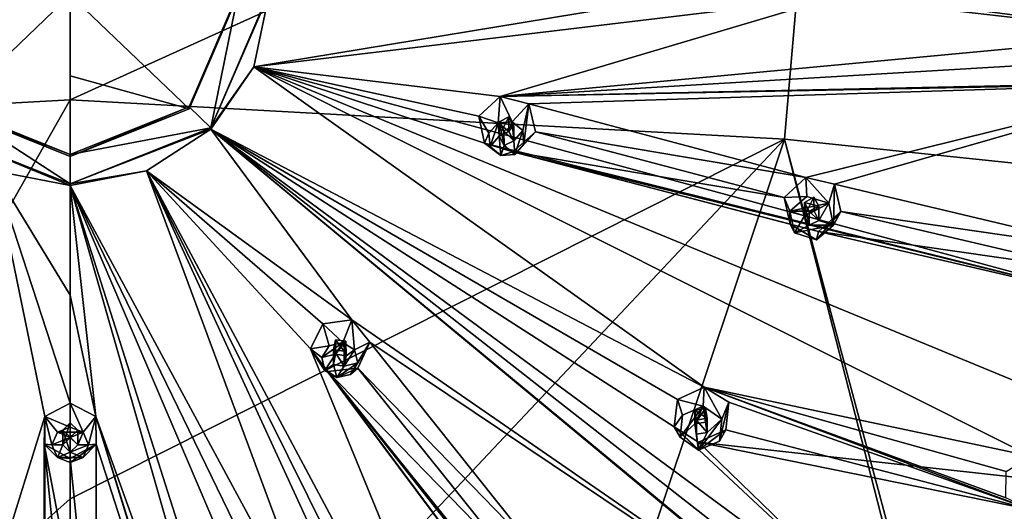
# Model space of a CAD drawing. Header units: millimetres. Extents: x -348 to 175, y 0 to 247.
# Tile 95 of 196: x -302 to -269, y 178 to 194. Entities that reach past the tile are written whole.
import ezdxf

# ---------------------------------------------------------------- set-up
doc = ezdxf.new("R2010")
doc.units = ezdxf.units.MM
doc.header["$LTSCALE"] = 65.185185
for name, color, linetype in [('18', 7, 'CONTINUOUS'), ('26', 7, 'CONTINUOUS'), ('265', 7, 'CONTINUOUS'), ('266', 7, 'CONTINUOUS'), ('267', 7, 'CONTINUOUS'), ('268', 7, 'CONTINUOUS'), ('269', 7, 'CONTINUOUS'), ('27', 7, 'CONTINUOUS'), ('270', 7, 'CONTINUOUS'), ('271', 7, 'CONTINUOUS'), ('272', 7, 'CONTINUOUS'), ('273', 7, 'CONTINUOUS'), ('274', 7, 'CONTINUOUS'), ('275', 7, 'CONTINUOUS'), ('276', 7, 'CONTINUOUS'), ('277', 7, 'CONTINUOUS'), ('278', 7, 'CONTINUOUS'), ('279', 7, 'CONTINUOUS'), ('34', 7, 'CONTINUOUS'), ('35', 7, 'CONTINUOUS'), ('355', 7, 'CONTINUOUS'), ('356', 7, 'CONTINUOUS'), ('357', 7, 'CONTINUOUS'), ('358', 7, 'CONTINUOUS'), ('359', 7, 'CONTINUOUS'), ('36', 7, 'CONTINUOUS'), ('360', 7, 'CONTINUOUS'), ('361', 7, 'CONTINUOUS'), ('362', 7, 'CONTINUOUS'), ('363', 7, 'CONTINUOUS'), ('364', 7, 'CONTINUOUS'), ('427', 7, 'CONTINUOUS'), ('430', 7, 'CONTINUOUS'), ('434', 7, 'CONTINUOUS'), ('438', 7, 'CONTINUOUS'), ('440', 7, 'CONTINUOUS'), ('441', 7, 'CONTINUOUS'), ('68', 7, 'CONTINUOUS'), ('90', 7, 'CONTINUOUS'), ('93', 7, 'CONTINUOUS'), ('94', 7, 'CONTINUOUS'), ('95', 7, 'CONTINUOUS'), ('96', 7, 'CONTINUOUS'), ('97', 7, 'CONTINUOUS'), ('98', 7, 'CONTINUOUS'), ('99', 7, 'CONTINUOUS')]:
    doc.layers.add(name, color=color, linetype=linetype)

msp = doc.modelspace()

# ---------------------------------------------------------------- linework, layer by layer
at = {"layer": '18', "linetype": 'CONTINUOUS'}
msp.add_3dface([(-255.299, 179.157, 14.195), (-269.5, 160.907, 9.305), (-259.593, 174.102, 2.12), (-255.299, 179.157, 14.195)], dxfattribs=at)
at = {"layer": '26', "linetype": 'CONTINUOUS'}
for points in [[(-300, 196.944, -2.628), (-275.565, 202.13, 1.156), (-300, 191.06, -3.751), (-300, 196.944, -2.628)], [(-300, 191.06, -3.751), (-275.565, 202.13, 1.156), (-276.633, 189.766, -1.541), (-300, 191.06, -3.751)], [(-276.633, 189.766, -1.541), (-275.565, 202.13, 1.156), (-254.003, 187.406, 4.752), (-276.633, 189.766, -1.541)], [(-275.565, 202.13, 1.156), (-252.109, 200.246, 8.188), (-254.003, 187.406, 4.752), (-275.565, 202.13, 1.156)]]:
    msp.add_3dface(points, dxfattribs=at)
at = {"layer": '265', "linetype": 'CONTINUOUS'}
for points in [[(-286.305, 189.97, 29.348), (-286.635, 190.522, 27.702), (-286.448, 189.637, 27.399), (-286.305, 189.97, 29.348)], [(-286.269, 189.527, 29.23), (-286.305, 189.97, 29.348), (-286.448, 189.637, 27.399), (-286.269, 189.527, 29.23)], [(-284.783, 190.01, 27.288), (-285.462, 189.274, 29.162), (-285.523, 189.36, 27.185), (-284.783, 190.01, 27.288)], [(-285.164, 189.611, 29.252), (-285.462, 189.274, 29.162), (-284.783, 190.01, 27.288), (-285.164, 189.611, 29.252)], [(-285.92, 189.239, 29.153), (-286.269, 189.527, 29.23), (-286.448, 189.637, 27.399), (-285.92, 189.239, 29.153)], [(-285.523, 189.36, 27.185), (-285.92, 189.239, 29.153), (-286.448, 189.637, 27.399), (-285.523, 189.36, 27.185)], [(-285.462, 189.274, 29.162), (-285.92, 189.239, 29.153), (-285.523, 189.36, 27.185), (-285.462, 189.274, 29.162)]]:
    msp.add_3dface(points, dxfattribs=at)
at = {"layer": '266', "linetype": 'CONTINUOUS'}
for points in [[(-286.305, 189.97, 29.348), (-286.269, 189.527, 29.23), (-286.007, 190.307, 29.439), (-286.305, 189.97, 29.348)], [(-286.007, 190.307, 29.439), (-286.269, 189.527, 29.23), (-285.972, 189.865, 29.32), (-286.007, 190.307, 29.439)], [(-285.549, 190.342, 29.448), (-286.007, 190.307, 29.439), (-285.657, 190.02, 29.362), (-285.549, 190.342, 29.448)], [(-285.657, 190.02, 29.362), (-286.007, 190.307, 29.439), (-285.972, 189.865, 29.32), (-285.657, 190.02, 29.362)], [(-285.496, 189.716, 29.28), (-285.549, 190.342, 29.448), (-285.657, 190.02, 29.362), (-285.496, 189.716, 29.28)], [(-285.2, 190.054, 29.371), (-285.549, 190.342, 29.448), (-285.496, 189.716, 29.28), (-285.2, 190.054, 29.371)], [(-285.462, 189.274, 29.162), (-285.2, 190.054, 29.371), (-285.496, 189.716, 29.28), (-285.462, 189.274, 29.162)], [(-285.462, 189.274, 29.162), (-285.164, 189.611, 29.252), (-285.2, 190.054, 29.371), (-285.462, 189.274, 29.162)], [(-286.269, 189.527, 29.23), (-285.92, 189.239, 29.153), (-285.972, 189.865, 29.32), (-286.269, 189.527, 29.23)], [(-285.972, 189.865, 29.32), (-285.92, 189.239, 29.153), (-285.811, 189.561, 29.239), (-285.972, 189.865, 29.32)], [(-285.92, 189.239, 29.153), (-285.462, 189.274, 29.162), (-285.811, 189.561, 29.239), (-285.92, 189.239, 29.153)], [(-285.462, 189.274, 29.162), (-285.496, 189.716, 29.28), (-285.811, 189.561, 29.239), (-285.462, 189.274, 29.162)]]:
    msp.add_3dface(points, dxfattribs=at)
at = {"layer": '267', "linetype": 'CONTINUOUS'}
for points in [[(-285.972, 189.865, 29.32), (-285.811, 189.561, 29.239), (-285.972, 190.337, 27.558), (-285.972, 189.865, 29.32)], [(-285.972, 190.337, 27.558), (-285.811, 189.561, 29.239), (-285.813, 190.042, 27.443), (-285.972, 190.337, 27.558)], [(-285.496, 189.716, 29.28), (-285.496, 190.206, 27.452), (-285.813, 190.042, 27.443), (-285.496, 189.716, 29.28)], [(-285.811, 189.561, 29.239), (-285.496, 189.716, 29.28), (-285.813, 190.042, 27.443), (-285.811, 189.561, 29.239)]]:
    msp.add_3dface(points, dxfattribs=at)
at = {"layer": '268', "linetype": 'CONTINUOUS'}
for points in [[(-286.635, 190.522, 27.702), (-286.007, 190.307, 29.439), (-285.936, 191.162, 27.807), (-286.635, 190.522, 27.702)], [(-286.007, 190.307, 29.439), (-285.549, 190.342, 29.448), (-285.936, 191.162, 27.807), (-286.007, 190.307, 29.439)], [(-285.936, 191.162, 27.807), (-285.549, 190.342, 29.448), (-284.997, 190.923, 27.604), (-285.936, 191.162, 27.807)], [(-285.549, 190.342, 29.448), (-285.2, 190.054, 29.371), (-284.997, 190.923, 27.604), (-285.549, 190.342, 29.448)], [(-285.2, 190.054, 29.371), (-285.164, 189.611, 29.252), (-284.997, 190.923, 27.604), (-285.2, 190.054, 29.371)], [(-285.164, 189.611, 29.252), (-284.783, 190.01, 27.288), (-284.997, 190.923, 27.604), (-285.164, 189.611, 29.252)], [(-286.635, 190.522, 27.702), (-286.305, 189.97, 29.348), (-286.007, 190.307, 29.439), (-286.635, 190.522, 27.702)]]:
    msp.add_3dface(points, dxfattribs=at)
at = {"layer": '269', "linetype": 'CONTINUOUS'}
for points in [[(-285.657, 190.02, 29.362), (-285.972, 189.865, 29.32), (-285.659, 190.502, 27.567), (-285.657, 190.02, 29.362)], [(-285.972, 189.865, 29.32), (-285.972, 190.337, 27.558), (-285.659, 190.502, 27.567), (-285.972, 189.865, 29.32)], [(-285.496, 190.206, 27.452), (-285.657, 190.02, 29.362), (-285.659, 190.502, 27.567), (-285.496, 190.206, 27.452)], [(-285.496, 189.716, 29.28), (-285.657, 190.02, 29.362), (-285.496, 190.206, 27.452), (-285.496, 189.716, 29.28)]]:
    msp.add_3dface(points, dxfattribs=at)
at = {"layer": '27', "linetype": 'CONTINUOUS'}
for points in [[(-300, 191.06, -3.751), (-276.633, 189.766, -1.541), (-300, 178.017, -5.8), (-300, 191.06, -3.751)], [(-300, 178.017, -5.8), (-276.633, 189.766, -1.541), (-300, 164.943, -7.633), (-300, 178.017, -5.8)], [(-300, 164.943, -7.633), (-276.633, 189.766, -1.541), (-285.027, 164.701, -6.019), (-300, 164.943, -7.633)], [(-285.027, 164.701, -6.019), (-276.633, 189.766, -1.541), (-270.016, 163.995, -1.571), (-285.027, 164.701, -6.019)], [(-276.633, 189.766, -1.541), (-254.003, 187.406, 4.752), (-269.79, 164.179, -1.522), (-276.633, 189.766, -1.541)], [(-276.633, 189.766, -1.541), (-269.79, 164.179, -1.522), (-270.016, 163.995, -1.571), (-276.633, 189.766, -1.541)], [(-269.79, 164.179, -1.522), (-254.003, 187.406, 4.752), (-264.446, 169.172, -0.161), (-269.79, 164.179, -1.522)]]:
    msp.add_3dface(points, dxfattribs=at)
at = {"layer": '270', "linetype": 'CONTINUOUS'}
for points in [[(-291.536, 183.015, 27.485), (-291.74, 183.734, 25.883), (-292.138, 182.916, 25.598), (-291.536, 183.015, 27.485)], [(-291.776, 182.637, 27.383), (-291.536, 183.015, 27.485), (-292.138, 182.916, 25.598), (-291.776, 182.637, 27.383)], [(-291.669, 182.205, 27.268), (-291.776, 182.637, 27.383), (-292.138, 182.916, 25.598), (-291.669, 182.205, 27.268)], [(-291.578, 182.173, 25.26), (-291.669, 182.205, 27.268), (-292.138, 182.916, 25.598), (-291.578, 182.173, 25.26)], [(-291.277, 181.974, 27.206), (-291.669, 182.205, 27.268), (-291.578, 182.173, 25.26), (-291.277, 181.974, 27.206)], [(-290.595, 182.282, 25.218), (-291.277, 181.974, 27.206), (-291.578, 182.173, 25.26), (-290.595, 182.282, 25.218)], [(-290.831, 182.077, 27.233), (-291.277, 181.974, 27.206), (-290.595, 182.282, 25.218), (-290.831, 182.077, 27.233)]]:
    msp.add_3dface(points, dxfattribs=at)
at = {"layer": '271', "linetype": 'CONTINUOUS'}
for points in [[(-291.536, 183.015, 27.485), (-291.776, 182.637, 27.383), (-291.089, 183.118, 27.513), (-291.536, 183.015, 27.485)], [(-291.089, 183.118, 27.513), (-291.776, 182.637, 27.383), (-291.33, 182.741, 27.411), (-291.089, 183.118, 27.513)], [(-290.981, 182.688, 27.397), (-291.089, 183.118, 27.513), (-291.33, 182.741, 27.411), (-290.981, 182.688, 27.397)], [(-290.698, 182.887, 27.45), (-291.089, 183.118, 27.513), (-290.981, 182.688, 27.397), (-290.698, 182.887, 27.45)], [(-291.776, 182.637, 27.383), (-291.669, 182.205, 27.268), (-291.33, 182.741, 27.411), (-291.776, 182.637, 27.383)], [(-291.33, 182.741, 27.411), (-291.669, 182.205, 27.268), (-291.385, 182.404, 27.321), (-291.33, 182.741, 27.411)], [(-290.591, 182.455, 27.335), (-290.698, 182.887, 27.45), (-291.036, 182.351, 27.307), (-290.591, 182.455, 27.335)], [(-291.036, 182.351, 27.307), (-290.698, 182.887, 27.45), (-290.981, 182.688, 27.397), (-291.036, 182.351, 27.307)], [(-291.669, 182.205, 27.268), (-291.277, 181.974, 27.206), (-291.385, 182.404, 27.321), (-291.669, 182.205, 27.268)], [(-291.277, 181.974, 27.206), (-291.036, 182.351, 27.307), (-291.385, 182.404, 27.321), (-291.277, 181.974, 27.206)], [(-291.277, 181.974, 27.206), (-290.831, 182.077, 27.233), (-290.591, 182.455, 27.335), (-291.277, 181.974, 27.206)], [(-291.277, 181.974, 27.206), (-290.591, 182.455, 27.335), (-291.036, 182.351, 27.307), (-291.277, 181.974, 27.206)]]:
    msp.add_3dface(points, dxfattribs=at)
at = {"layer": '272', "linetype": 'CONTINUOUS'}
for points in [[(-291.33, 183.214, 25.649), (-291.385, 182.404, 27.321), (-291.387, 182.887, 25.526), (-291.33, 183.214, 25.649)], [(-291.33, 182.741, 27.411), (-291.385, 182.404, 27.321), (-291.33, 183.214, 25.649), (-291.33, 182.741, 27.411)], [(-291.385, 182.404, 27.321), (-291.036, 182.351, 27.307), (-291.387, 182.887, 25.526), (-291.385, 182.404, 27.321)], [(-291.036, 182.351, 27.307), (-291.036, 182.841, 25.478), (-291.387, 182.887, 25.526), (-291.036, 182.351, 27.307)]]:
    msp.add_3dface(points, dxfattribs=at)
at = {"layer": '273', "linetype": 'CONTINUOUS'}
for points in [[(-291.74, 183.734, 25.883), (-291.089, 183.118, 27.513), (-290.795, 183.859, 25.85), (-291.74, 183.734, 25.883)], [(-291.74, 183.734, 25.883), (-291.536, 183.015, 27.485), (-291.089, 183.118, 27.513), (-291.74, 183.734, 25.883)], [(-291.089, 183.118, 27.513), (-290.698, 182.887, 27.45), (-290.795, 183.859, 25.85), (-291.089, 183.118, 27.513)], [(-290.795, 183.859, 25.85), (-290.698, 182.887, 27.45), (-290.202, 183.139, 25.519), (-290.795, 183.859, 25.85)], [(-290.831, 182.077, 27.233), (-290.595, 182.282, 25.218), (-290.202, 183.139, 25.519), (-290.831, 182.077, 27.233)], [(-290.591, 182.455, 27.335), (-290.831, 182.077, 27.233), (-290.202, 183.139, 25.519), (-290.591, 182.455, 27.335)], [(-290.698, 182.887, 27.45), (-290.591, 182.455, 27.335), (-290.202, 183.139, 25.519), (-290.698, 182.887, 27.45)]]:
    msp.add_3dface(points, dxfattribs=at)
at = {"layer": '274', "linetype": 'CONTINUOUS'}
for points in [[(-291.33, 182.741, 27.411), (-291.33, 183.214, 25.649), (-290.982, 183.17, 25.602), (-291.33, 182.741, 27.411)], [(-290.981, 182.688, 27.397), (-291.33, 182.741, 27.411), (-290.982, 183.17, 25.602), (-290.981, 182.688, 27.397)], [(-291.036, 182.841, 25.478), (-290.981, 182.688, 27.397), (-290.982, 183.17, 25.602), (-291.036, 182.841, 25.478)], [(-291.036, 182.351, 27.307), (-290.981, 182.688, 27.397), (-291.036, 182.841, 25.478), (-291.036, 182.351, 27.307)]]:
    msp.add_3dface(points, dxfattribs=at)
at = {"layer": '275', "linetype": 'CONTINUOUS'}
for points in [[(-300, 181.142, 25.188), (-300.83, 180.709, 25.006), (-300, 180.358, 26.773), (-300, 181.142, 25.188)], [(-300.83, 180.709, 25.006), (-300.851, 179.797, 24.623), (-300.6, 179.779, 26.618), (-300.83, 180.709, 25.006)], [(-300, 180.358, 26.773), (-300.83, 180.709, 25.006), (-300.424, 180.189, 26.727), (-300, 180.358, 26.773)], [(-300.424, 180.189, 26.727), (-300.83, 180.709, 25.006), (-300.6, 179.779, 26.618), (-300.424, 180.189, 26.727)], [(-300.851, 179.797, 24.623), (-300, 179.331, 24.427), (-300.424, 179.369, 26.508), (-300.851, 179.797, 24.623)], [(-300.6, 179.779, 26.618), (-300.851, 179.797, 24.623), (-300.424, 179.369, 26.508), (-300.6, 179.779, 26.618)], [(-300.424, 179.369, 26.508), (-300, 179.331, 24.427), (-300, 179.199, 26.462), (-300.424, 179.369, 26.508)]]:
    msp.add_3dface(points, dxfattribs=at)
at = {"layer": '276', "linetype": 'CONTINUOUS'}
for points in [[(-300.424, 180.189, 26.727), (-300.6, 179.779, 26.618), (-300, 180.02, 26.682), (-300.424, 180.189, 26.727)], [(-300, 180.358, 26.773), (-300.424, 180.189, 26.727), (-299.576, 180.189, 26.727), (-300, 180.358, 26.773)], [(-299.576, 180.189, 26.727), (-300.424, 180.189, 26.727), (-300, 180.02, 26.682), (-299.576, 180.189, 26.727)], [(-299.75, 179.779, 26.618), (-299.576, 180.189, 26.727), (-300, 180.02, 26.682), (-299.75, 179.779, 26.618)], [(-299.4, 179.779, 26.618), (-299.576, 180.189, 26.727), (-299.75, 179.779, 26.618), (-299.4, 179.779, 26.618)], [(-300, 180.02, 26.682), (-300.6, 179.779, 26.618), (-300.25, 179.779, 26.618), (-300, 180.02, 26.682)], [(-300.6, 179.779, 26.618), (-300.424, 179.369, 26.508), (-300.25, 179.779, 26.618), (-300.6, 179.779, 26.618)], [(-300.424, 179.369, 26.508), (-300, 179.537, 26.553), (-300.25, 179.779, 26.618), (-300.424, 179.369, 26.508)], [(-299.576, 179.369, 26.508), (-299.4, 179.779, 26.618), (-300, 179.537, 26.553), (-299.576, 179.369, 26.508)], [(-300, 179.537, 26.553), (-299.4, 179.779, 26.618), (-299.75, 179.779, 26.618), (-300, 179.537, 26.553)], [(-300.424, 179.369, 26.508), (-299.576, 179.369, 26.508), (-300, 179.537, 26.553), (-300.424, 179.369, 26.508)], [(-300.424, 179.369, 26.508), (-300, 179.199, 26.462), (-299.576, 179.369, 26.508), (-300.424, 179.369, 26.508)]]:
    msp.add_3dface(points, dxfattribs=at)
at = {"layer": '277', "linetype": 'CONTINUOUS'}
for points in [[(-300, 180.02, 26.682), (-300.25, 179.779, 26.618), (-300, 180.493, 24.92), (-300, 180.02, 26.682)], [(-300, 180.493, 24.92), (-300.25, 179.779, 26.618), (-300.25, 180.262, 24.823), (-300, 180.493, 24.92)], [(-300.25, 179.779, 26.618), (-300, 179.537, 26.553), (-300.25, 180.262, 24.823), (-300.25, 179.779, 26.618)], [(-300, 179.537, 26.553), (-300, 180.027, 24.724), (-300.25, 180.262, 24.823), (-300, 179.537, 26.553)]]:
    msp.add_3dface(points, dxfattribs=at)
at = {"layer": '278', "linetype": 'CONTINUOUS'}
for points in [[(-300, 181.142, 25.188), (-300, 180.358, 26.773), (-299.576, 180.189, 26.727), (-300, 181.142, 25.188)], [(-300, 181.142, 25.188), (-299.576, 180.189, 26.727), (-299.17, 180.709, 25.006), (-300, 181.142, 25.188)], [(-299.576, 180.189, 26.727), (-299.4, 179.779, 26.618), (-299.17, 180.709, 25.006), (-299.576, 180.189, 26.727)], [(-299.17, 180.709, 25.006), (-299.4, 179.779, 26.618), (-299.149, 179.797, 24.623), (-299.17, 180.709, 25.006)], [(-300, 179.199, 26.462), (-300, 179.331, 24.427), (-299.149, 179.797, 24.623), (-300, 179.199, 26.462)], [(-299.576, 179.369, 26.508), (-300, 179.199, 26.462), (-299.149, 179.797, 24.623), (-299.576, 179.369, 26.508)], [(-299.4, 179.779, 26.618), (-299.576, 179.369, 26.508), (-299.149, 179.797, 24.623), (-299.4, 179.779, 26.618)]]:
    msp.add_3dface(points, dxfattribs=at)
at = {"layer": '279', "linetype": 'CONTINUOUS'}
for points in [[(-300, 180.02, 26.682), (-300, 180.493, 24.92), (-299.75, 180.262, 24.823), (-300, 180.02, 26.682)], [(-299.75, 179.779, 26.618), (-300, 180.02, 26.682), (-299.75, 180.262, 24.823), (-299.75, 179.779, 26.618)], [(-300, 180.027, 24.724), (-299.75, 179.779, 26.618), (-299.75, 180.262, 24.823), (-300, 180.027, 24.724)], [(-300, 179.537, 26.553), (-299.75, 179.779, 26.618), (-300, 180.027, 24.724), (-300, 179.537, 26.553)]]:
    msp.add_3dface(points, dxfattribs=at)
at = {"layer": '34', "linetype": 'CONTINUOUS'}
msp.add_3dface([(-270.129, 161.399, 10.472), (-256.222, 179.27, 15.26), (-258.673, 177.561, 14.802), (-270.129, 161.399, 10.472)], dxfattribs=at)
at = {"layer": '35', "linetype": 'CONTINUOUS'}
for points in [[(-324.435, 202.13, 1.156), (-300, 202.767, -1.22), (-323.367, 189.766, -1.541), (-324.435, 202.13, 1.156)], [(-300, 202.767, -1.22), (-300, 196.944, -2.628), (-323.367, 189.766, -1.541), (-300, 202.767, -1.22)], [(-300, 196.944, -2.628), (-300, 191.06, -3.751), (-323.367, 189.766, -1.541), (-300, 196.944, -2.628)]]:
    msp.add_3dface(points, dxfattribs=at)
at = {"layer": '355', "linetype": 'CONTINUOUS'}
for points in [[(-276.461, 187.412, 26.536), (-276.644, 187.868, 25.064), (-276.455, 186.994, 24.715), (-276.461, 187.412, 26.536)], [(-276.305, 186.703, 26.346), (-276.461, 187.412, 26.536), (-276.455, 186.994, 24.715), (-276.305, 186.703, 26.346)], [(-275.035, 186.964, 26.416), (-275.592, 186.479, 26.286), (-274.797, 187.407, 24.464), (-275.035, 186.964, 26.416)], [(-274.797, 187.407, 24.464), (-275.592, 186.479, 26.286), (-275.523, 186.749, 24.408), (-274.797, 187.407, 24.464)], [(-275.592, 186.479, 26.286), (-276.305, 186.703, 26.346), (-276.455, 186.994, 24.715), (-275.592, 186.479, 26.286)], [(-275.523, 186.749, 24.408), (-275.592, 186.479, 26.286), (-276.455, 186.994, 24.715), (-275.523, 186.749, 24.408)]]:
    msp.add_3dface(points, dxfattribs=at)
at = {"layer": '356', "linetype": 'CONTINUOUS'}
for points in [[(-275.904, 187.897, 26.666), (-276.461, 187.412, 26.536), (-275.191, 187.673, 26.606), (-275.904, 187.897, 26.666)], [(-275.191, 187.673, 26.606), (-276.461, 187.412, 26.536), (-275.671, 187.418, 26.538), (-275.191, 187.673, 26.606)], [(-275.51, 187.113, 26.456), (-275.191, 187.673, 26.606), (-275.671, 187.418, 26.538), (-275.51, 187.113, 26.456)], [(-275.035, 186.964, 26.416), (-275.191, 187.673, 26.606), (-275.51, 187.113, 26.456), (-275.035, 186.964, 26.416)], [(-275.671, 187.418, 26.538), (-276.461, 187.412, 26.536), (-275.986, 187.263, 26.496), (-275.671, 187.418, 26.538)], [(-276.461, 187.412, 26.536), (-276.305, 186.703, 26.346), (-275.986, 187.263, 26.496), (-276.461, 187.412, 26.536)], [(-275.986, 187.263, 26.496), (-276.305, 186.703, 26.346), (-275.825, 186.958, 26.415), (-275.986, 187.263, 26.496)], [(-276.305, 186.703, 26.346), (-275.592, 186.479, 26.286), (-275.035, 186.964, 26.416), (-276.305, 186.703, 26.346)], [(-276.305, 186.703, 26.346), (-275.035, 186.964, 26.416), (-275.825, 186.958, 26.415), (-276.305, 186.703, 26.346)], [(-275.035, 186.964, 26.416), (-275.51, 187.113, 26.456), (-275.825, 186.958, 26.415), (-275.035, 186.964, 26.416)]]:
    msp.add_3dface(points, dxfattribs=at)
at = {"layer": '357', "linetype": 'CONTINUOUS'}
for points in [[(-275.986, 187.263, 26.496), (-275.825, 186.958, 26.415), (-275.986, 187.703, 24.854), (-275.986, 187.263, 26.496)], [(-275.986, 187.703, 24.854), (-275.825, 186.958, 26.415), (-275.826, 187.414, 24.716), (-275.986, 187.703, 24.854)], [(-275.51, 187.113, 26.456), (-275.51, 187.584, 24.7), (-275.826, 187.414, 24.716), (-275.51, 187.113, 26.456)], [(-275.825, 186.958, 26.415), (-275.51, 187.113, 26.456), (-275.826, 187.414, 24.716), (-275.825, 186.958, 26.415)]]:
    msp.add_3dface(points, dxfattribs=at)
at = {"layer": '358', "linetype": 'CONTINUOUS'}
for points in [[(-276.644, 187.868, 25.064), (-275.904, 187.897, 26.666), (-275.942, 188.52, 25.124), (-276.644, 187.868, 25.064)], [(-275.904, 187.897, 26.666), (-275.191, 187.673, 26.606), (-275.942, 188.52, 25.124), (-275.904, 187.897, 26.666)], [(-275.942, 188.52, 25.124), (-275.191, 187.673, 26.606), (-275.002, 188.297, 24.823), (-275.942, 188.52, 25.124)], [(-275.191, 187.673, 26.606), (-275.035, 186.964, 26.416), (-275.002, 188.297, 24.823), (-275.191, 187.673, 26.606)], [(-275.035, 186.964, 26.416), (-274.797, 187.407, 24.464), (-275.002, 188.297, 24.823), (-275.035, 186.964, 26.416)], [(-276.644, 187.868, 25.064), (-276.461, 187.412, 26.536), (-275.904, 187.897, 26.666), (-276.644, 187.868, 25.064)]]:
    msp.add_3dface(points, dxfattribs=at)
at = {"layer": '359', "linetype": 'CONTINUOUS'}
for points in [[(-275.671, 187.418, 26.538), (-275.986, 187.263, 26.496), (-275.672, 187.873, 24.839), (-275.671, 187.418, 26.538)], [(-275.986, 187.263, 26.496), (-275.986, 187.703, 24.854), (-275.672, 187.873, 24.839), (-275.986, 187.263, 26.496)], [(-275.51, 187.584, 24.7), (-275.671, 187.418, 26.538), (-275.672, 187.873, 24.839), (-275.51, 187.584, 24.7)], [(-275.51, 187.113, 26.456), (-275.671, 187.418, 26.538), (-275.51, 187.584, 24.7), (-275.51, 187.113, 26.456)]]:
    msp.add_3dface(points, dxfattribs=at)
at = {"layer": '36', "linetype": 'CONTINUOUS'}
for points in [[(-323.367, 189.766, -1.541), (-300, 191.06, -3.751), (-314.973, 164.701, -6.019), (-323.367, 189.766, -1.541)], [(-300, 191.06, -3.751), (-300, 178.017, -5.8), (-314.973, 164.701, -6.019), (-300, 191.06, -3.751)], [(-300, 178.017, -5.8), (-300, 164.943, -7.633), (-314.973, 164.701, -6.019), (-300, 178.017, -5.8)]]:
    msp.add_3dface(points, dxfattribs=at)
at = {"layer": '360', "linetype": 'CONTINUOUS'}
for points in [[(-279.977, 180.747, 24.75), (-280.133, 181.255, 23.292), (-280.242, 180.369, 22.94), (-279.977, 180.747, 24.75)], [(-280.055, 180.027, 24.557), (-279.977, 180.747, 24.75), (-280.242, 180.369, 22.94), (-280.055, 180.027, 24.557)], [(-279.448, 179.601, 24.443), (-280.055, 180.027, 24.557), (-280.242, 180.369, 22.94), (-279.448, 179.601, 24.443)], [(-279.452, 179.861, 22.562), (-279.448, 179.601, 24.443), (-280.242, 180.369, 22.94), (-279.452, 179.861, 22.562)], [(-278.561, 180.272, 22.552), (-279.448, 179.601, 24.443), (-279.452, 179.861, 22.562), (-278.561, 180.272, 22.552)], [(-278.763, 179.896, 24.522), (-279.448, 179.601, 24.443), (-278.561, 180.272, 22.552), (-278.763, 179.896, 24.522)]]:
    msp.add_3dface(points, dxfattribs=at)
at = {"layer": '361', "linetype": 'CONTINUOUS'}
for points in [[(-279.977, 180.747, 24.75), (-280.055, 180.027, 24.557), (-279.292, 181.042, 24.829), (-279.977, 180.747, 24.75)], [(-279.292, 181.042, 24.829), (-280.055, 180.027, 24.557), (-279.572, 180.464, 24.674), (-279.292, 181.042, 24.829)], [(-279.223, 180.517, 24.689), (-279.292, 181.042, 24.829), (-279.572, 180.464, 24.674), (-279.223, 180.517, 24.689)], [(-278.685, 180.616, 24.715), (-279.292, 181.042, 24.829), (-279.168, 180.18, 24.598), (-278.685, 180.616, 24.715)], [(-279.168, 180.18, 24.598), (-279.292, 181.042, 24.829), (-279.223, 180.517, 24.689), (-279.168, 180.18, 24.598)], [(-280.055, 180.027, 24.557), (-279.448, 179.601, 24.443), (-279.572, 180.464, 24.674), (-280.055, 180.027, 24.557)], [(-279.572, 180.464, 24.674), (-279.448, 179.601, 24.443), (-279.517, 180.126, 24.584), (-279.572, 180.464, 24.674)], [(-279.448, 179.601, 24.443), (-278.763, 179.896, 24.522), (-278.685, 180.616, 24.715), (-279.448, 179.601, 24.443)], [(-279.448, 179.601, 24.443), (-278.685, 180.616, 24.715), (-279.168, 180.18, 24.598), (-279.448, 179.601, 24.443)], [(-279.448, 179.601, 24.443), (-279.168, 180.18, 24.598), (-279.517, 180.126, 24.584), (-279.448, 179.601, 24.443)]]:
    msp.add_3dface(points, dxfattribs=at)
at = {"layer": '362', "linetype": 'CONTINUOUS'}
for points in [[(-279.572, 180.464, 24.674), (-279.517, 180.126, 24.584), (-279.572, 180.904, 23.032), (-279.572, 180.464, 24.674)], [(-279.572, 180.904, 23.032), (-279.517, 180.126, 24.584), (-279.518, 180.582, 22.885), (-279.572, 180.904, 23.032)], [(-279.168, 180.18, 24.598), (-279.168, 180.65, 22.842), (-279.518, 180.582, 22.885), (-279.168, 180.18, 24.598)], [(-279.517, 180.126, 24.584), (-279.168, 180.18, 24.598), (-279.518, 180.582, 22.885), (-279.517, 180.126, 24.584)]]:
    msp.add_3dface(points, dxfattribs=at)
at = {"layer": '363', "linetype": 'CONTINUOUS'}
for points in [[(-280.133, 181.255, 23.292), (-279.292, 181.042, 24.829), (-279.265, 181.667, 23.288), (-280.133, 181.255, 23.292)], [(-279.292, 181.042, 24.829), (-278.685, 180.616, 24.715), (-279.265, 181.667, 23.288), (-279.292, 181.042, 24.829)], [(-279.265, 181.667, 23.288), (-278.685, 180.616, 24.715), (-278.461, 181.178, 22.915), (-279.265, 181.667, 23.288)], [(-280.133, 181.255, 23.292), (-279.977, 180.747, 24.75), (-279.292, 181.042, 24.829), (-280.133, 181.255, 23.292)], [(-278.763, 179.896, 24.522), (-278.561, 180.272, 22.552), (-278.461, 181.178, 22.915), (-278.763, 179.896, 24.522)], [(-278.685, 180.616, 24.715), (-278.763, 179.896, 24.522), (-278.461, 181.178, 22.915), (-278.685, 180.616, 24.715)]]:
    msp.add_3dface(points, dxfattribs=at)
at = {"layer": '364', "linetype": 'CONTINUOUS'}
for points in [[(-279.223, 180.517, 24.689), (-279.572, 180.464, 24.674), (-279.224, 180.973, 22.99), (-279.223, 180.517, 24.689)], [(-279.572, 180.464, 24.674), (-279.572, 180.904, 23.032), (-279.224, 180.973, 22.99), (-279.572, 180.464, 24.674)], [(-279.168, 180.65, 22.842), (-279.223, 180.517, 24.689), (-279.224, 180.973, 22.99), (-279.168, 180.65, 22.842)], [(-279.168, 180.18, 24.598), (-279.223, 180.517, 24.689), (-279.168, 180.65, 22.842), (-279.168, 180.18, 24.598)]]:
    msp.add_3dface(points, dxfattribs=at)
at = {"layer": '427', "linetype": 'CONTINUOUS'}
for points in [[(-300, 180.027, 24.724), (-300, 180.493, 24.92), (-300.25, 180.262, 24.823), (-300, 180.027, 24.724)], [(-300, 180.493, 24.92), (-300, 180.027, 24.724), (-299.75, 180.262, 24.823), (-300, 180.493, 24.92)]]:
    msp.add_3dface(points, dxfattribs=at)
at = {"layer": '430', "linetype": 'CONTINUOUS'}
for points in [[(-264.296, 193.194, 23.183), (-254.061, 199.37, 20.646), (-273.989, 194.473, 26.478), (-264.296, 193.194, 23.183)], [(-293.5, 194.534, 29.506), (-293.995, 192.131, 28.862), (-275.443, 195.198, 27.028), (-293.5, 194.534, 29.506)], [(-275.443, 195.198, 27.028), (-293.995, 192.131, 28.862), (-274.974, 194.424, 26.706), (-275.443, 195.198, 27.028)], [(-293.995, 192.131, 28.862), (-285.936, 191.162, 27.807), (-274.974, 194.424, 26.706), (-293.995, 192.131, 28.862)], [(-285.936, 191.162, 27.807), (-264.296, 193.194, 23.183), (-274.974, 194.424, 26.706), (-285.936, 191.162, 27.807)], [(-264.296, 193.194, 23.183), (-273.989, 194.473, 26.478), (-274.974, 194.424, 26.706), (-264.296, 193.194, 23.183)], [(-264.838, 192.414, 23.138), (-264.296, 193.194, 23.183), (-285.936, 191.162, 27.807), (-264.838, 192.414, 23.138)], [(-264.467, 191.624, 22.762), (-264.838, 192.414, 23.138), (-285.936, 191.162, 27.807), (-264.467, 191.624, 22.762)], [(-293.995, 192.131, 28.862), (-295.404, 190.095, 28.316), (-279.265, 181.667, 23.288), (-293.995, 192.131, 28.862)], [(-293.995, 192.131, 28.862), (-258.673, 177.561, 14.802), (-265.257, 184.371, 20.465), (-293.995, 192.131, 28.862)], [(-258.673, 177.561, 14.802), (-293.995, 192.131, 28.862), (-268.575, 179.412, 19.49), (-258.673, 177.561, 14.802)], [(-293.995, 192.131, 28.862), (-265.257, 184.371, 20.465), (-286.448, 189.637, 27.399), (-293.995, 192.131, 28.862)], [(-268.575, 179.412, 19.49), (-293.995, 192.131, 28.862), (-279.265, 181.667, 23.288), (-268.575, 179.412, 19.49)], [(-286.635, 190.522, 27.702), (-293.995, 192.131, 28.862), (-286.448, 189.637, 27.399), (-286.635, 190.522, 27.702)], [(-293.995, 192.131, 28.862), (-286.635, 190.522, 27.702), (-285.936, 191.162, 27.807), (-293.995, 192.131, 28.862)], [(-263.489, 191.605, 22.403), (-264.467, 191.624, 22.762), (-285.936, 191.162, 27.807), (-263.489, 191.605, 22.403)], [(-263.489, 191.605, 22.403), (-285.936, 191.162, 27.807), (-284.997, 190.923, 27.604), (-263.489, 191.605, 22.403)], [(-263.489, 191.605, 22.403), (-284.997, 190.923, 27.604), (-275.942, 188.52, 25.124), (-263.489, 191.605, 22.403)], [(-263.489, 191.605, 22.403), (-275.942, 188.52, 25.124), (-275.002, 188.297, 24.823), (-263.489, 191.605, 22.403)], [(-265.685, 186.086, 21.278), (-263.489, 191.605, 22.403), (-275.002, 188.297, 24.823), (-265.685, 186.086, 21.278)], [(-284.997, 190.923, 27.604), (-284.783, 190.01, 27.288), (-275.942, 188.52, 25.124), (-284.997, 190.923, 27.604)], [(-295.404, 190.095, 28.316), (-297.513, 188.734, 27.951), (-290.795, 183.859, 25.85), (-295.404, 190.095, 28.316)], [(-273.726, 173.133, 17.972), (-295.404, 190.095, 28.316), (-273.931, 172.29, 17.582), (-273.726, 173.133, 17.972)], [(-295.404, 190.095, 28.316), (-273.726, 173.133, 17.972), (-272.837, 173.464, 17.896), (-295.404, 190.095, 28.316)], [(-295.404, 190.095, 28.316), (-273.205, 171.736, 17.08), (-273.931, 172.29, 17.582), (-295.404, 190.095, 28.316)], [(-273.205, 171.736, 17.08), (-295.404, 190.095, 28.316), (-290.795, 183.859, 25.85), (-273.205, 171.736, 17.08)], [(-295.404, 190.095, 28.316), (-272.837, 173.464, 17.896), (-280.242, 180.369, 22.94), (-295.404, 190.095, 28.316)], [(-280.133, 181.255, 23.292), (-295.404, 190.095, 28.316), (-280.242, 180.369, 22.94), (-280.133, 181.255, 23.292)], [(-295.404, 190.095, 28.316), (-280.133, 181.255, 23.292), (-279.265, 181.667, 23.288), (-295.404, 190.095, 28.316)], [(-284.783, 190.01, 27.288), (-285.523, 189.36, 27.185), (-276.644, 187.868, 25.064), (-284.783, 190.01, 27.288)], [(-284.783, 190.01, 27.288), (-276.644, 187.868, 25.064), (-275.942, 188.52, 25.124), (-284.783, 190.01, 27.288)], [(-265.257, 184.371, 20.465), (-285.523, 189.36, 27.185), (-286.448, 189.637, 27.399), (-265.257, 184.371, 20.465)], [(-285.523, 189.36, 27.185), (-265.257, 184.371, 20.465), (-275.523, 186.749, 24.408), (-285.523, 189.36, 27.185)], [(-276.644, 187.868, 25.064), (-285.523, 189.36, 27.185), (-276.455, 186.994, 24.715), (-276.644, 187.868, 25.064)], [(-285.523, 189.36, 27.185), (-275.523, 186.749, 24.408), (-276.455, 186.994, 24.715), (-285.523, 189.36, 27.185)], [(-297.513, 188.734, 27.951), (-300, 188.256, 27.823), (-291.477, 172.484, 20.827), (-297.513, 188.734, 27.951)], [(-285.62, 164.786, 15.735), (-297.513, 188.734, 27.951), (-286.18, 164.1, 15.387), (-285.62, 164.786, 15.735)], [(-297.513, 188.734, 27.951), (-285.62, 164.786, 15.735), (-284.686, 164.743, 15.559), (-297.513, 188.734, 27.951)], [(-286.18, 164.1, 15.387), (-297.513, 188.734, 27.951), (-291.477, 172.484, 20.827), (-286.18, 164.1, 15.387)], [(-297.513, 188.734, 27.951), (-284.686, 164.743, 15.559), (-292.138, 182.916, 25.598), (-297.513, 188.734, 27.951)], [(-291.74, 183.734, 25.883), (-297.513, 188.734, 27.951), (-292.138, 182.916, 25.598), (-291.74, 183.734, 25.883)], [(-297.513, 188.734, 27.951), (-291.74, 183.734, 25.883), (-290.795, 183.859, 25.85), (-297.513, 188.734, 27.951)], [(-300, 188.256, 27.823), (-300, 184.676, 26.567), (-299.17, 180.709, 25.006), (-300, 188.256, 27.823)], [(-300, 188.256, 27.823), (-292.649, 162.579, 15.144), (-291.754, 162.351, 14.918), (-300, 188.256, 27.823)], [(-292.649, 162.579, 15.144), (-300, 188.256, 27.823), (-299.17, 180.709, 25.006), (-292.649, 162.579, 15.144)], [(-300, 188.256, 27.823), (-291.754, 162.351, 14.918), (-293.057, 171.989, 20.694), (-300, 188.256, 27.823)], [(-292.411, 172.638, 20.983), (-300, 188.256, 27.823), (-293.057, 171.989, 20.694), (-292.411, 172.638, 20.983)], [(-300, 188.256, 27.823), (-292.411, 172.638, 20.983), (-291.477, 172.484, 20.827), (-300, 188.256, 27.823)], [(-274.797, 187.407, 24.464), (-265.685, 186.086, 21.278), (-275.002, 188.297, 24.823), (-274.797, 187.407, 24.464)], [(-266.375, 185.431, 21.267), (-274.797, 187.407, 24.464), (-275.523, 186.749, 24.408), (-266.375, 185.431, 21.267)], [(-266.375, 185.431, 21.267), (-265.685, 186.086, 21.278), (-274.797, 187.407, 24.464), (-266.375, 185.431, 21.267)], [(-266.191, 184.584, 20.876), (-266.375, 185.431, 21.267), (-275.523, 186.749, 24.408), (-266.191, 184.584, 20.876)], [(-265.257, 184.371, 20.465), (-266.191, 184.584, 20.876), (-275.523, 186.749, 24.408), (-265.257, 184.371, 20.465)], [(-300, 184.676, 26.567), (-300, 181.142, 25.188), (-299.17, 180.709, 25.006), (-300, 184.676, 26.567)], [(-273.205, 171.736, 17.08), (-290.795, 183.859, 25.85), (-290.202, 183.139, 25.519), (-273.205, 171.736, 17.08)], [(-290.202, 183.139, 25.519), (-290.595, 182.282, 25.218), (-284.618, 176.142, 21.807), (-290.202, 183.139, 25.519)], [(-273.205, 171.736, 17.08), (-290.202, 183.139, 25.519), (-284.618, 176.142, 21.807), (-273.205, 171.736, 17.08)], [(-284.686, 164.743, 15.559), (-274.9, 159.838, 10.053), (-292.138, 182.916, 25.598), (-284.686, 164.743, 15.559)], [(-274.9, 159.838, 10.053), (-291.578, 182.173, 25.26), (-292.138, 182.916, 25.598), (-274.9, 159.838, 10.053)], [(-290.595, 182.282, 25.218), (-291.578, 182.173, 25.26), (-285.565, 176.008, 21.886), (-290.595, 182.282, 25.218)], [(-274.9, 159.838, 10.053), (-274.251, 160.261, 10.17), (-291.578, 182.173, 25.26), (-274.9, 159.838, 10.053)], [(-291.578, 182.173, 25.26), (-274.251, 160.261, 10.17), (-285.962, 175.198, 21.554), (-291.578, 182.173, 25.26)], [(-285.565, 176.008, 21.886), (-291.578, 182.173, 25.26), (-285.962, 175.198, 21.554), (-285.565, 176.008, 21.886)], [(-290.595, 182.282, 25.218), (-285.565, 176.008, 21.886), (-284.618, 176.142, 21.807), (-290.595, 182.282, 25.218)], [(-269.392, 178.044, 19.123), (-269.381, 178.909, 19.52), (-279.265, 181.667, 23.288), (-269.392, 178.044, 19.123)], [(-269.381, 178.909, 19.52), (-268.575, 179.412, 19.49), (-279.265, 181.667, 23.288), (-269.381, 178.909, 19.52)], [(-268.544, 177.65, 18.664), (-269.392, 178.044, 19.123), (-279.265, 181.667, 23.288), (-268.544, 177.65, 18.664)], [(-268.544, 177.65, 18.664), (-279.265, 181.667, 23.288), (-278.461, 181.178, 22.915), (-268.544, 177.65, 18.664)], [(-278.561, 180.272, 22.552), (-268.544, 177.65, 18.664), (-278.461, 181.178, 22.915), (-278.561, 180.272, 22.552)], [(-293.353, 162.022, 14.83), (-292.649, 162.579, 15.144), (-299.17, 180.709, 25.006), (-293.353, 162.022, 14.83)], [(-293.156, 161.179, 14.251), (-293.353, 162.022, 14.83), (-299.17, 180.709, 25.006), (-293.156, 161.179, 14.251)], [(-293.156, 161.179, 14.251), (-299.17, 180.709, 25.006), (-299.149, 179.797, 24.623), (-293.156, 161.179, 14.251)], [(-272.837, 173.464, 17.896), (-279.452, 179.861, 22.562), (-280.242, 180.369, 22.94), (-272.837, 173.464, 17.896)], [(-268.544, 177.65, 18.664), (-278.561, 180.272, 22.552), (-279.452, 179.861, 22.562), (-268.544, 177.65, 18.664)], [(-299.149, 179.797, 24.623), (-300, 179.331, 24.427), (-299.169, 171.053, 20.444), (-299.149, 179.797, 24.623)], [(-293.156, 161.179, 14.251), (-299.149, 179.797, 24.623), (-299.169, 171.053, 20.444), (-293.156, 161.179, 14.251)], [(-258.673, 177.561, 14.802), (-268.544, 177.65, 18.664), (-279.452, 179.861, 22.562), (-258.673, 177.561, 14.802)], [(-272.837, 173.464, 17.896), (-258.673, 177.561, 14.802), (-279.452, 179.861, 22.562), (-272.837, 173.464, 17.896)], [(-300, 179.331, 24.427), (-300, 175.367, 22.627), (-299.169, 171.053, 20.444), (-300, 179.331, 24.427)]]:
    msp.add_3dface(points, dxfattribs=at)
at = {"layer": '434', "linetype": 'CONTINUOUS'}
for points in [[(-291.036, 182.841, 25.478), (-291.33, 183.214, 25.649), (-291.387, 182.887, 25.526), (-291.036, 182.841, 25.478)], [(-291.33, 183.214, 25.649), (-291.036, 182.841, 25.478), (-290.982, 183.17, 25.602), (-291.33, 183.214, 25.649)]]:
    msp.add_3dface(points, dxfattribs=at)
at = {"layer": '438', "linetype": 'CONTINUOUS'}
for points in [[(-279.572, 180.904, 23.032), (-279.168, 180.65, 22.842), (-279.224, 180.973, 22.99), (-279.572, 180.904, 23.032)], [(-279.168, 180.65, 22.842), (-279.572, 180.904, 23.032), (-279.518, 180.582, 22.885), (-279.168, 180.65, 22.842)]]:
    msp.add_3dface(points, dxfattribs=at)
at = {"layer": '440', "linetype": 'CONTINUOUS'}
for points in [[(-285.972, 190.337, 27.558), (-285.496, 190.206, 27.452), (-285.659, 190.502, 27.567), (-285.972, 190.337, 27.558)], [(-285.496, 190.206, 27.452), (-285.972, 190.337, 27.558), (-285.813, 190.042, 27.443), (-285.496, 190.206, 27.452)]]:
    msp.add_3dface(points, dxfattribs=at)
at = {"layer": '441', "linetype": 'CONTINUOUS'}
for points in [[(-275.986, 187.703, 24.854), (-275.51, 187.584, 24.7), (-275.672, 187.873, 24.839), (-275.986, 187.703, 24.854)], [(-275.51, 187.584, 24.7), (-275.986, 187.703, 24.854), (-275.826, 187.414, 24.716), (-275.51, 187.584, 24.7)]]:
    msp.add_3dface(points, dxfattribs=at)
at = {"layer": '68', "linetype": 'CONTINUOUS'}
for points in [[(-256.222, 179.27, 15.26), (-270.129, 161.399, 10.472), (-255.569, 179.084, 14.907), (-256.222, 179.27, 15.26)], [(-269.5, 160.907, 9.305), (-255.299, 179.157, 14.195), (-269.685, 160.944, 10.047), (-269.5, 160.907, 9.305)], [(-255.299, 179.157, 14.195), (-255.569, 179.084, 14.907), (-269.685, 160.944, 10.047), (-255.299, 179.157, 14.195)], [(-255.569, 179.084, 14.907), (-270.129, 161.399, 10.472), (-269.685, 160.944, 10.047), (-255.569, 179.084, 14.907)]]:
    msp.add_3dface(points, dxfattribs=at)
at = {"layer": '90', "linetype": 'CONTINUOUS'}
for points in [[(-300.83, 180.709, 25.006), (-302.487, 188.734, 27.951), (-306.647, 162.022, 14.83), (-300.83, 180.709, 25.006)], [(-300, 188.256, 27.823), (-302.487, 188.734, 27.951), (-300, 184.676, 26.567), (-300, 188.256, 27.823)], [(-300, 184.676, 26.567), (-302.487, 188.734, 27.951), (-300, 181.142, 25.188), (-300, 184.676, 26.567)], [(-300, 181.142, 25.188), (-302.487, 188.734, 27.951), (-300.83, 180.709, 25.006), (-300, 181.142, 25.188)], [(-300.826, 160.568, 14.087), (-300.83, 180.709, 25.006), (-306.647, 162.022, 14.83), (-300.826, 160.568, 14.087)], [(-300.83, 180.709, 25.006), (-300.826, 160.568, 14.087), (-300.851, 179.797, 24.623), (-300.83, 180.709, 25.006)], [(-300.831, 171.053, 20.444), (-300, 171.477, 20.672), (-300.851, 179.797, 24.623), (-300.831, 171.053, 20.444)], [(-300.851, 179.797, 24.623), (-300, 171.477, 20.672), (-300, 175.367, 22.627), (-300.851, 179.797, 24.623)], [(-300.843, 170.162, 19.964), (-300.831, 171.053, 20.444), (-300.851, 179.797, 24.623), (-300.843, 170.162, 19.964)], [(-300.826, 160.568, 14.087), (-300.843, 170.162, 19.964), (-300.851, 179.797, 24.623), (-300.826, 160.568, 14.087)], [(-300, 179.331, 24.427), (-300.851, 179.797, 24.623), (-300, 175.367, 22.627), (-300, 179.331, 24.427)]]:
    msp.add_3dface(points, dxfattribs=at)
at = {"layer": '93', "linetype": 'CONTINUOUS'}
for points in [[(-302.487, 188.734, 27.951), (-300, 188.256, 27.823), (-304.596, 190.146, 28.123), (-302.487, 188.734, 27.951)], [(-304.596, 190.146, 28.123), (-300, 188.256, 27.823), (-300, 188.307, 27.63), (-304.596, 190.146, 28.123)]]:
    msp.add_3dface(points, dxfattribs=at)
at = {"layer": '94', "color": 7, "linetype": 'CONTINUOUS', "true_color": 0xe0e6ed}
for points in [[(-296.111, 190.829, 28.306), (-295.404, 190.146, 28.123), (-294.5, 194.586, 29.312), (-296.111, 190.829, 28.306)], [(-295.404, 190.146, 28.123), (-293.5, 194.586, 29.312), (-294.5, 194.586, 29.312), (-295.404, 190.146, 28.123)], [(-304.596, 190.146, 28.123), (-300, 188.307, 27.63), (-303.889, 190.829, 28.306), (-304.596, 190.146, 28.123)], [(-303.889, 190.829, 28.306), (-300, 188.307, 27.63), (-300, 189.273, 27.889), (-303.889, 190.829, 28.306)], [(-300, 189.273, 27.889), (-295.404, 190.146, 28.123), (-296.111, 190.829, 28.306), (-300, 189.273, 27.889)], [(-300, 188.307, 27.63), (-295.404, 190.146, 28.123), (-300, 189.273, 27.889), (-300, 188.307, 27.63)]]:
    msp.add_3dface(points, dxfattribs=at)
at = {"layer": '95', "linetype": 'CONTINUOUS'}
for points in [[(-303.889, 190.829, 28.306), (-300, 189.273, 27.889), (-303.889, 190.764, 28.551), (-303.889, 190.829, 28.306)], [(-303.889, 190.764, 28.551), (-300, 189.273, 27.889), (-300, 189.208, 28.134), (-303.889, 190.764, 28.551)]]:
    msp.add_3dface(points, dxfattribs=at)
at = {"layer": '96', "color": 7, "linetype": 'CONTINUOUS', "true_color": 0xe0e6ed}
for points in [[(-305.5, 194.52, 29.558), (-303.889, 190.764, 28.551), (-300, 194.485, 29.69), (-305.5, 194.52, 29.558)], [(-303.889, 190.764, 28.551), (-300, 189.208, 28.134), (-300, 194.485, 29.69), (-303.889, 190.764, 28.551)], [(-300, 194.485, 29.69), (-300, 189.208, 28.134), (-300, 191.837, 28.945), (-300, 194.485, 29.69)]]:
    msp.add_3dface(points, dxfattribs=at)
at = {"layer": '97', "linetype": 'CONTINUOUS'}
for points in [[(-293.5, 194.586, 29.312), (-295.404, 190.146, 28.123), (-293.5, 194.534, 29.506), (-293.5, 194.586, 29.312)], [(-293.5, 194.534, 29.506), (-295.404, 190.146, 28.123), (-293.995, 192.131, 28.862), (-293.5, 194.534, 29.506)], [(-293.995, 192.131, 28.862), (-295.404, 190.146, 28.123), (-295.404, 190.095, 28.316), (-293.995, 192.131, 28.862)], [(-295.404, 190.146, 28.123), (-300, 188.307, 27.63), (-295.404, 190.095, 28.316), (-295.404, 190.146, 28.123)], [(-295.404, 190.095, 28.316), (-300, 188.307, 27.63), (-297.513, 188.734, 27.951), (-295.404, 190.095, 28.316)], [(-300, 188.307, 27.63), (-300, 188.256, 27.823), (-297.513, 188.734, 27.951), (-300, 188.307, 27.63)]]:
    msp.add_3dface(points, dxfattribs=at)
at = {"layer": '98', "linetype": 'CONTINUOUS'}
for points in [[(-296.111, 190.829, 28.306), (-294.5, 194.586, 29.312), (-296.111, 190.764, 28.551), (-296.111, 190.829, 28.306)], [(-296.111, 190.764, 28.551), (-294.5, 194.586, 29.312), (-294.5, 194.52, 29.558), (-296.111, 190.764, 28.551)], [(-300, 189.273, 27.889), (-296.111, 190.829, 28.306), (-300, 189.208, 28.134), (-300, 189.273, 27.889)], [(-300, 189.208, 28.134), (-296.111, 190.829, 28.306), (-296.111, 190.764, 28.551), (-300, 189.208, 28.134)]]:
    msp.add_3dface(points, dxfattribs=at)
at = {"layer": '99', "color": 7, "linetype": 'CONTINUOUS', "true_color": 0xe0e6ed}
for points in [[(-300, 194.485, 29.69), (-296.111, 190.764, 28.551), (-294.5, 194.52, 29.558), (-300, 194.485, 29.69)], [(-300, 194.485, 29.69), (-300, 191.837, 28.945), (-296.111, 190.764, 28.551), (-300, 194.485, 29.69)], [(-300, 191.837, 28.945), (-300, 189.208, 28.134), (-296.111, 190.764, 28.551), (-300, 191.837, 28.945)]]:
    msp.add_3dface(points, dxfattribs=at)

doc.saveas('drawing.dxf')
